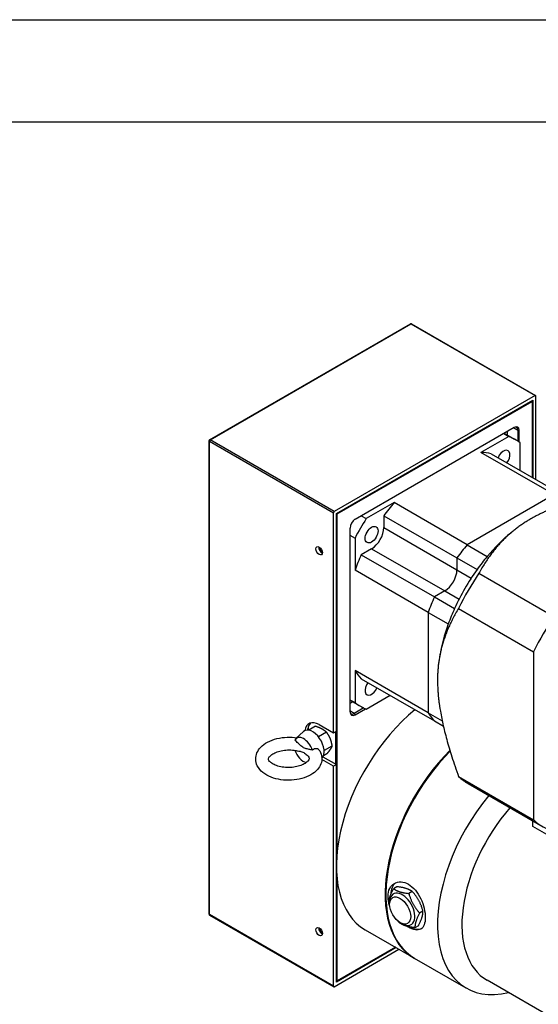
# Model space of a CAD drawing. Extents: x 0 to 2359, y -14 to 1663.
# Tile 15 of 23: x 1391 to 1519, y 1420 to 1663. Entities that reach past the tile are written whole.
import ezdxf

# ---------------------------------------------------------------- set-up
doc = ezdxf.new("R2010")
doc.units = 0
doc.header["$LTSCALE"] = 25.4
doc.layers.get('0').update_dxf_attribs({"linetype": 'CONTINUOUS'})

# ---------------------------------------------------------------- blocks, each defined once
blk = doc.blocks.new('A$Ccd885ad5')
for p, q in [((-355.45, 264.35), (-305.95, 292.93)), ((-355.32, 264.34), (-305.82, 292.92)), ((-305.82, 292.92), (-275.24, 275.26)), ((-305.7, 292.93), (-275.12, 275.27)), ((-275.24, 275.26), (-324.74, 246.68)), ((-275.06, 254.58), (-275.06, 275.16)), ((-324.21, 246.17), (-275.77, 274.14)), ((-324.03, 246.07), (-275.95, 273.83)), ((-275.95, 273.83), (-276.04, 273.99)), ((-275.95, 274.04), (-275.95, 273.83)), ((-275.95, 273.83), (-275.95, 255.09)), ((-275.77, 274.14), (-275.77, 254.98)), ((-280.37, 267.4), (-319.61, 244.74)), ((-280.54, 267.3), (-279.48, 266.69)), ((-281.71, 265.2), (-288.57, 261.24)), ((-282.95, 265.91), (-281.71, 265.2)), ((-282.85, 265.97), (-280.28, 264.49)), ((-282.14, 266.38), (-282.14, 265.56)), ((-279.48, 266.69), (-279.13, 266.69)), ((-279.48, 266.69), (-279.48, 263.99)), ((-279.13, 263.74), (-279.13, 266.69)), ((-355.57, 147.38), (-355.57, 264.14)), ((-355.5, 264.03), (-324.92, 246.38)), ((-355.5, 147.28), (-355.5, 264.03)), ((-324.74, 246.68), (-355.32, 264.34)), ((-278.95, 256.82), (-278.95, 263.6)), ((-270.54, 250.83), (-288.57, 261.24)), ((-286.04, 260.91), (-268.01, 250.5)), ((-270.54, 250.83), (-291.97, 238.46)), ((-270.54, 250.83), (-291.97, 238.46)), ((-310, 248.87), (-316.85, 244.91)), ((-291.97, 238.46), (-310, 248.87)), ((-324.92, 192.08), (-324.92, 246.38)), ((-324.21, 192.49), (-324.21, 246.17)), ((-324.03, 246.07), (-324.21, 246.07)), ((-324.12, 246.22), (-324.03, 246.07)), ((-324.03, 162.69), (-324.03, 246.07)), ((-318.09, 245.62), (-316.85, 244.91)), ((-312.53, 245.62), (-312.53, 242.7)), ((-312.53, 245.62), (-294.5, 235.21)), ((-320.85, 242.6), (-320.85, 197.29)), ((-320.85, 240.84), (-319.61, 240.13)), ((-312.53, 242.7), (-294.5, 232.29)), ((-281.25, 241.37), (-280.9, 241.66)), ((-319.61, 240.13), (-319.61, 232.22)), ((-291.97, 238.46), (-287.02, 235.6)), ((-315.53, 237.49), (-318.06, 236.03)), ((-318.06, 236.03), (-300.03, 225.62)), ((-315.53, 237.49), (-297.5, 227.08)), ((-294.5, 235.21), (-294.5, 232.29)), ((-294.5, 235.21), (-294.5, 232.29)), ((-294.5, 235.21), (-289.55, 232.35)), ((-301.58, 221.81), (-319.61, 232.22)), ((-294.5, 232.29), (-290.98, 230.26)), ((-289.07, 231.48), (-270.58, 220.8)), ((-297.5, 227.08), (-300.03, 225.62)), ((-297.5, 227.08), (-300.03, 225.62)), ((-297.5, 227.08), (-293.98, 225.05)), ((-300.03, 225.62), (-295.08, 222.76)), ((-301.58, 221.81), (-301.58, 197.06)), ((-301.58, 221.81), (-301.58, 197.06)), ((-301.58, 221.81), (-296.63, 218.95)), ((-294.09, 222.79), (-275.59, 212.11)), ((-275.59, 212.11), (-275.59, 170.62)), ((-298.74, 211.06), (-298.82, 210.62)), ((-319.61, 207.47), (-319.61, 199.55)), ((-301.58, 197.06), (-319.61, 207.47)), ((-318.06, 205.44), (-300.03, 195.03)), ((-320.85, 200.27), (-319.61, 199.55)), ((-320.85, 200.15), (-318.28, 198.67)), ((-320.14, 199.74), (-320.85, 199.33)), ((-316.85, 197.96), (-310.98, 201.35)), ((-319.79, 196.88), (-320.85, 197.49)), ((-317.45, 198.23), (-319.79, 196.88)), ((-319.79, 196.88), (-319.61, 196.57)), ((-319.61, 196.57), (-317.06, 198.05)), ((-301.58, 197.06), (-298.13, 195.06)), ((-300.03, 195.03), (-297.84, 193.77)), ((-334.19, 190.67), (-332.28, 192.41)), ((-331.22, 192.77), (-331.22, 193.19)), ((-331.22, 193.06), (-331.1, 192.99)), ((-331.16, 193.47), (-331.1, 193.44)), ((-331.1, 192.76), (-331.1, 193.66)), ((-329.31, 193.75), (-331.03, 192.75)), ((-326.65, 192.26), (-328.62, 191.12)), ((-328.45, 194.12), (-324.92, 192.08)), ((-324.92, 192.08), (-324.21, 192.49)), ((-324.39, 192.39), (-324.39, 184.43)), ((-325.3, 188.84), (-327.22, 187.73)), ((-324.92, 183.92), (-327.78, 185.57)), ((-327.5, 186.22), (-324.21, 184.32)), ((-326.59, 186.91), (-327.39, 186.45)), ((-324.21, 184.32), (-324.92, 183.92)), ((-324.92, 129.62), (-324.92, 183.92)), ((-324.21, 130.64), (-324.21, 184.32)), ((-294.09, 181.3), (-275.59, 170.62)), ((-291.74, 179.59), (-273.24, 168.91)), ((-275.77, 169.01), (-275.77, 170.37)), ((-56.57, 42.46), (-275.77, 169.01)), ((-324.03, 130.95), (-324.03, 155.95)), ((-309.27, 154.16), (-310.12, 153.67)), ((-305.49, 152.98), (-306.34, 152.49)), ((-312.01, 152.38), (-312.01, 152.17)), ((-302.86, 148.17), (-303.7, 147.68)), ((-324.92, 129.62), (-355.5, 147.28)), ((-355.45, 147.16), (-324.86, 129.5)), ((-317.12, 143.54), (-305.09, 136.6)), ((-304, 144.55), (-304.85, 144.06)), ((-324.74, 129.52), (-308.78, 138.73)), ((-309.49, 139.14), (-324.21, 130.64)), ((-309.67, 139.24), (-324.03, 130.95)), ((-292.19, 129.15), (-304.92, 136.5)), ((-62.79, 1.61), (-287.06, 131.09)), ((-324.21, 130.95), (-324.03, 130.95)), ((-324.03, 130.95), (-324.21, 130.84))]:
    blk.add_line(p, q)
for centre, start, end in [((-305.82, 292.71), 60, 120), ((-355.32, 264.14), 120, 180), ((-355.32, 147.38), 180, 240)]:
    blk.add_arc(centre, 0.25, start, end)
for centre, major_axis, start_param, end_param in [((-305.82, 292.71), (-0.125, 0.217), 5.497787, 6.283185), ((-305.82, 292.71), (0.125, 0.217), 0, 0.785398), ((-275.24, 275.06), (0.125, 0.217), 5.497787, 7.068583), ((-280.54, 266.08), (0.75, 1.3), 5.497787, 7.068583), ((-280.37, 265.97), (0.87, 1.52), 5.497787, 7.068583), ((-299.28, 231.58), (19, 32.91), 6.210518, 6.355853), ((-355.32, 264.14), (-0.25, 0), 0, 0.785398), ((-355.32, 264.14), (0.125, 0.217), 0.785398, 2.356194), ((-355.32, 264.14), (-0.125, 0.217), 5.497787, 6.283185), ((-299.28, 231.58), (16.25, 28.15), 0.171195, 0.30027), ((-283.03, 259.72), (1.12, 1.95), 4.499638, 8.066733), ((-299.28, 231.58), (-16.25, -28.15), 4.412119, 4.541194), ((-324.74, 246.48), (0.125, 0.217), 0.785398, 2.356194), ((-319.61, 243.32), (-0.87, -1.52), 3.926991, 5.497787), ((-299.28, 231.58), (-19, -32.91), 4.639722, 4.785056), ((-315.53, 240.96), (-2.12, -3.68), 0.785398, 2.356194), ((-276.3, 218.31), (-16.25, -28.15), 4.143866, 4.412119), ((-327.74, 237.4), (0.563, -0.974), 3.821266, 5.603511), ((-281.25, 221.17), (16.25, 28.15), 1.270526, 1.399602), ((-281.25, 221.17), (-16.25, -28.15), 4.412119, 4.541194), ((-327.74, 237.4), (-0.405, 0.702), 0.652156, 2.489437), ((-299.28, 231.58), (-16.25, -28.15), 4.883584, 5.012659), ((-276.3, 218.31), (-16.25, -28.15), 4.412119, 4.541194), ((-297.5, 230.55), (-2.12, -3.68), 0.785398, 2.356194), ((-297.5, 230.55), (-2.12, -3.68), 0.785398, 2.356194), ((-276.3, 218.31), (-16.25, -28.15), 4.541194, 4.883584), ((-271.11, 215.31), (-20.62, -35.72), 4.59043, 4.834348), ((-281.25, 221.17), (16.25, 28.15), 1.741991, 1.871067), ((-281.25, 221.17), (-16.25, -28.15), 4.883584, 5.012659), ((-276.3, 218.31), (-16.25, -28.15), 4.883584, 5.012659), ((-276.3, 218.31), (-16.25, -28.15), 5.012659, 5.280912), ((-252.61, 204.63), (-20.62, -35.72), 4.59043, 4.834348), ((-299.28, 231.58), (-16.25, -28.15), 5.982915, 6.111991), ((-315.53, 203.43), (-1.12, -1.95), 4.499638, 8.066733), ((-299.28, 231.58), (-19, -32.91), 6.210518, 6.355853), ((-299.99, 173.2), (-17.12, -29.66), 4.128301, 6.283185), ((-319.79, 198.1), (-0.75, -1.3), 5.497787, 7.068583), ((-319.61, 198), (-0.87, -1.52), 5.497787, 7.068583), ((-281.25, 221.17), (-16.25, -28.15), 5.982915, 6.111991), ((-281.25, 221.17), (-16.25, -28.15), 5.982915, 6.111991), ((-328.45, 190.04), (-2.5, 4.33), 5.497787, 6.927988), ((-327.74, 190.45), (-2.5, 4.33), 0.141897, 0.714757), ((-330.04, 189.12), (-2, 3.46), 3.28316, 6.408193), ((-332.27, 187.84), (-1.72, 2.98), 4.385371, 6.638395), ((-332.27, 187.84), (-1.72, 2.98), 1.263565, 2.615295), ((-287.97, 166.26), (-17.12, -29.66), 4.275168, 6.288347), ((-287.79, 166.16), (-17.12, -29.66), 4.280086, 6.283185), ((-287.97, 166.26), (-17, -29.44), 4.275599, 5.497787), ((-271.11, 215.31), (-20.62, -35.72), 6.161227, 6.283185), ((-275.06, 158.81), (-17.12, -29.66), 4.426414, 6.786658), ((-272.06, 157.07), (-15, -25.98), 4.384488, 6.283185), ((-252.61, 204.63), (-20.62, -35.72), 6.161227, 6.405144), ((-306.18, 149.62), (-3.25, 5.63), 0.070389, 0.780514), ((-307.95, 148.6), (2.18, -3.78), 5.480031, 10.227932), ((-355.32, 147.38), (-0.25, 0), 0, 0.785398), ((-355.32, 147.38), (-0.125, -0.217), 5.497787, 6.283185), ((-327.74, 143.5), (0.563, -0.974), 3.821266, 5.603511), ((-327.74, 143.5), (-0.405, 0.702), 0.652156, 2.489437), ((-306.18, 149.62), (3.25, -5.63), 5.529713, 6.202584), ((-324.74, 129.72), (-0.125, -0.217), 5.497787, 7.068583)]:
    blk.add_ellipse(centre, major_axis=major_axis, ratio=0.57735, start_param=start_param, end_param=end_param)
for centre, major_axis in [((-315.53, 240.96), (1.12, 1.95)), ((-328.45, 236.99), (-0.563, 0.974)), ((-308.48, 148.3), (1.84, -3.18)), ((-328.45, 143.09), (-0.563, 0.974))]:
    blk.add_ellipse(centre, major_axis=major_axis, ratio=0.57735)
for points, weights in [([(-253.15, 252.22), (-268.39, 249.42), (-276.3, 244.85)], [1.4307745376, 1.62337880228, 1.62337880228]), ([(-276.3, 244.85), (-284.22, 240.28), (-289.07, 231.48)], [1.62337880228, 1.62337880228, 1.4307745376]), ([(-294.09, 222.79), (-299.28, 214.18), (-299.28, 205.04)], [1.4307745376, 1.62337880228, 1.62337880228]), ([(-299.28, 205.04), (-299.28, 195.9), (-294.09, 181.3)], [1.62337880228, 1.62337880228, 1.4307745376]), ([(-329.31, 193.75), (-328.39, 193.47), (-327.78, 193.12)], [1.01001874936, 1.04314139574, 1]), ([(-327.78, 193.12), (-327.16, 192.77), (-326.65, 192.26)], [1, 1.04314139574, 1.01001874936]), ([(-326.65, 192.26), (-326.09, 191.46), (-325.77, 190.67)], [1.01001874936, 1.04314139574, 1]), ([(-325.77, 190.67), (-325.45, 189.87), (-325.3, 188.84)], [1, 1.04314139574, 1.01001874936]), ([(-325.74, 188), (-326.04, 187.55), (-326.59, 186.91)], [1, 1.04314139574, 1.01001874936]), ([(-325.3, 188.84), (-325.44, 188.44), (-325.74, 188)], [1.01001874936, 1.04314139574, 1]), ([(-311.27, 150.06), (-311.25, 151.54), (-310.12, 153.67)], [1.05975514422, 1.22369983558, 1.05975514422]), ([(-310.12, 153.67), (-308.79, 152.76), (-306.34, 152.49)], [1.05975514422, 1.22369983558, 1.05975514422]), ([(-305.49, 152.98), (-306.82, 153.89), (-309.27, 154.16)], [1.05975514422, 1.22369983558, 1.05975514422]), ([(-302.86, 148.17), (-303.61, 150.89), (-305.49, 152.98)], [1.05975514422, 1.22369983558, 1.05975514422]), ([(-306.34, 152.49), (-305.58, 149.76), (-303.7, 147.68)], [1.05975514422, 1.22369983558, 1.05975514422]), ([(-311.04, 149.31), (-311.16, 149.67), (-311.27, 150.06)], [1.09597418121, 1.08048611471, 1.05975514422]), ([(-304, 144.55), (-302.87, 146.68), (-302.86, 148.17)], [1.05975514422, 1.22369983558, 1.05975514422]), ([(-303.7, 147.68), (-304.84, 145.55), (-304.85, 144.06)], [1.05975514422, 1.22369983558, 1.05975514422]), ([(-308.63, 145.25), (-308.81, 145.45), (-308.97, 145.64)], [1.05975514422, 1.07343073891, 1.0848248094]), ([(-304.85, 144.06), (-307.3, 144.33), (-308.63, 145.25)], [1.05975514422, 1.22369983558, 1.05975514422])]:
    blk.add_rational_spline(points, weights, degree=2)
for points, knots in [([(-328.27, 187.64), (-327.99, 187.13), (-327.81, 186.55), (-327.76, 185.44), (-327.84, 184.93), (-328.21, 183.93), (-328.51, 183.46), (-329.32, 182.54), (-329.86, 182.12), (-331.15, 181.37), (-331.92, 181.06), (-333.54, 180.61), (-334.41, 180.48), (-336.14, 180.38), (-337.02, 180.41), (-338.71, 180.66), (-339.53, 180.87), (-341.04, 181.46), (-341.74, 181.85), (-342.9, 182.79), (-343.37, 183.34), (-343.93, 184.51), (-344.08, 185.08), (-344.08, 186.17), (-343.97, 186.68), (-343.56, 187.67), (-343.24, 188.14), (-342.38, 189.04), (-341.81, 189.46), (-340.47, 190.18), (-339.69, 190.47), (-338.04, 190.88), (-337.17, 191), (-335.51, 191.06), (-334.71, 191.02), (-333.94, 190.9)], [3.625627, 3.625627, 3.625627, 3.625627, 3.89924, 3.89924, 4.136194, 4.136194, 4.393838, 4.393838, 4.70842, 4.70842, 5.060832, 5.060832, 5.412614, 5.412614, 5.760369, 5.760369, 6.109748, 6.109748, 6.464008, 6.464008, 6.800563, 6.800563, 7.067002, 7.067002, 7.303766, 7.303766, 7.566359, 7.566359, 7.887242, 7.887242, 8.240715, 8.240715, 8.591877, 8.591877, 8.909657, 8.909657, 8.909657, 8.909657]), ([(-330.09, 187.82), (-330.23, 187.87), (-330.37, 187.91), (-330.78, 188.01), (-331.08, 188.06), (-331.68, 188.18), (-331.99, 188.26), (-332.28, 188.43), (-332.57, 188.59), (-332.87, 188.85), (-333.48, 189.41), (-333.78, 189.69), (-334.19, 190.05), (-334.34, 190.17), (-334.48, 190.29)], [-0.60917, -0.60917, -0.60917, -0.60917, -0.49417, -0.49417, -0.247085, -0.247085, 0, 0, 0, 0.247085, 0.247085, 0.49417, 0.49417, 0.60917, 0.60917, 0.60917, 0.60917]), ([(-331.4, 186.57), (-331.21, 186.4), (-331.09, 186.23), (-330.93, 185.94), (-330.92, 185.84), (-330.95, 185.58), (-331.01, 185.39), (-331.39, 184.96), (-331.61, 184.76), (-332.2, 184.39), (-332.55, 184.22), (-333.37, 183.91), (-333.84, 183.79), (-334.85, 183.61), (-335.39, 183.56), (-336.48, 183.55), (-337.03, 183.59), (-338.05, 183.75), (-338.53, 183.88), (-339.37, 184.18), (-339.73, 184.35), (-340.29, 184.71), (-340.5, 184.9), (-340.79, 185.23), (-340.86, 185.38), (-340.96, 185.67), (-340.96, 185.78), (-340.74, 186.19), (-340.56, 186.41), (-340.05, 186.82), (-339.75, 187), (-339.03, 187.34), (-338.61, 187.49), (-337.67, 187.73), (-337.15, 187.82), (-336.08, 187.9), (-335.53, 187.9), (-334.59, 187.82), (-334.2, 187.76), (-333.83, 187.68)], [3.372579, 3.372579, 3.372579, 3.372579, 3.641247, 3.641247, 3.983287, 3.983287, 4.38934, 4.38934, 4.665083, 4.665083, 4.93298, 4.93298, 5.210607, 5.210607, 5.496306, 5.496306, 5.784805, 5.784805, 6.070223, 6.070223, 6.347049, 6.347049, 6.614211, 6.614211, 6.893223, 6.893223, 7.365683, 7.365683, 7.691835, 7.691835, 7.958226, 7.958226, 8.231398, 8.231398, 8.514179, 8.514179, 8.80218, 8.80218, 9.01911, 9.01911, 9.01911, 9.01911]), ([(-333.83, 187.68), (-333.61, 187.63), (-333.38, 187.59), (-332.86, 187.49), (-332.55, 187.41), (-331.98, 187.08), (-331.69, 186.84), (-331.4, 186.57)], [2.2873573, 2.2873573, 2.2873573, 2.2873573, 2.474263, 2.474263, 2.721348, 2.721348, 2.9587989, 2.9587989, 2.9587989, 2.9587989]), ([(-328.27, 187.64), (-328.27, 187.65), (-328.28, 187.66), (-328.36, 187.8), (-328.48, 187.92), (-328.75, 188.1), (-328.9, 188.16), (-329.23, 188.2), (-329.4, 188.18), (-329.76, 188.06), (-329.93, 187.96), (-330.09, 187.82)], [-0.4951503, -0.4951503, -0.4951503, -0.4951503, -0.4893775, -0.4893775, -0.3679616, -0.3679616, -0.2521654, -0.2521654, -0.1335841, -0.1335841, 0, 0, 0, 0]), ([(-311.48, 151.87), (-311.48, 152.54), (-311.34, 153.19), (-310.79, 154.28), (-310.38, 154.7), (-309.45, 155.24), (-308.88, 155.38), (-307.66, 155.32), (-307.02, 155.11), (-306.44, 154.78), (-305.87, 154.44), (-305.27, 153.94), (-304.22, 152.69), (-303.77, 151.95), (-303.06, 150.48), (-302.77, 149.65), (-302.38, 148.02), (-302.29, 147.23), (-302.29, 146.56)], [5.891705, 5.891705, 5.891705, 5.891705, 6.382669, 6.382669, 6.873633, 6.873633, 7.36462, 7.36462, 7.855606, 7.855606, 7.855606, 8.346593, 8.346593, 8.837579, 8.837579, 9.328544, 9.328544, 9.819508, 9.819508, 9.819508, 9.819508]), ([(-302.29, 146.56), (-302.29, 145.89), (-302.38, 145.26), (-302.77, 144.27), (-303.06, 143.92), (-303.77, 143.51), (-304.22, 143.43), (-305.27, 143.59), (-305.87, 143.83), (-306.59, 144.24), (-306.74, 144.34), (-306.89, 144.44)], [1.963902, 1.963902, 1.963902, 1.963902, 2.454866, 2.454866, 2.94583, 2.94583, 3.436817, 3.436817, 3.927803, 3.927803, 4.049838, 4.049838, 4.049838, 4.049838])]:
    blk.add_open_spline(points, degree=3, knots=knots)
blk.add_open_spline([(-311.26, 150.29), (-311.41, 150.84), (-311.48, 151.38), (-311.48, 151.87)], degree=3)
blk = doc.blocks.new('ata-Border-A1-002')
at = {"color": 253, "ltscale": 0.5}
blk.add_line((0, 594), (841, 594), dxfattribs=at)
blk.add_line((7, 585), (834, 585))

msp = doc.modelspace()

# ---------------------------------------------------------------- block references
at = {"xscale": 2.8, "yscale": 2.8, "zscale": 2.8}
msp.add_blockref('ata-Border-A1-002', (0, 0), dxfattribs=at)
msp.add_blockref('A$Ccd885ad5', (1792.9856621, 1295.2706554))

doc.saveas('drawing.dxf')
